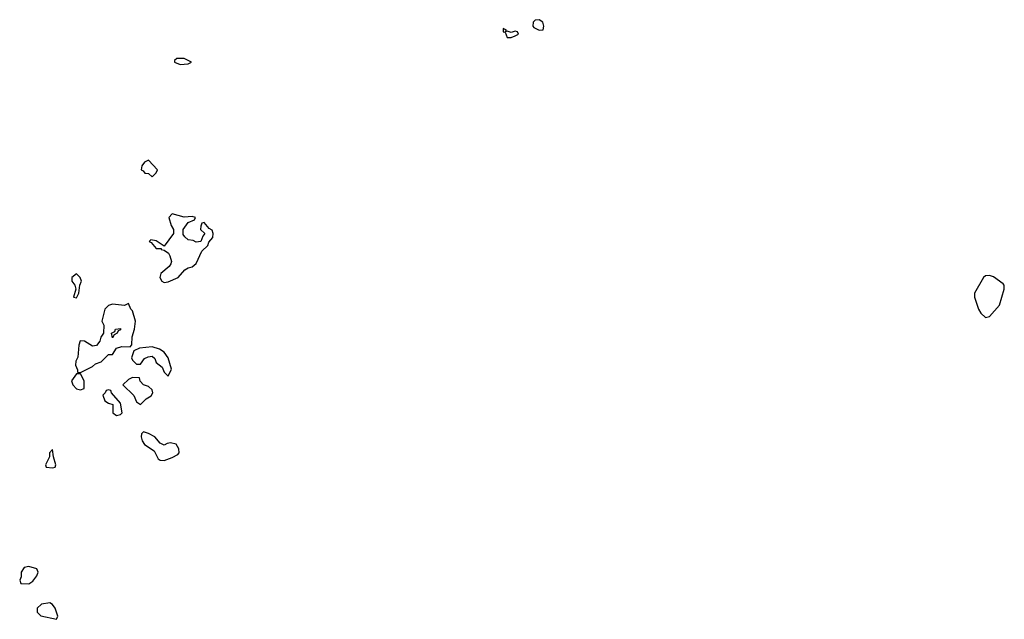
# Model space of a CAD drawing. Header units: inches. Extents: x 2789275 to 2951659, y 860290 to 1033804.
# Tile 226 of 256: x 2919785 to 2924724, y 933654 to 936663. Entities that reach past the tile are written whole.
import ezdxf

# ---------------------------------------------------------------- set-up
doc = ezdxf.new("R2010")
doc.units = ezdxf.units.IN
doc.header["$MEASUREMENT"] = 0
doc.layers.add('C9913', color=7, linetype='Continuous')
doc.layers.add('C9923', color=7, linetype='Continuous')

msp = doc.modelspace()

# ---------------------------------------------------------------- linework, layer by layer
at = {"layer": 'C9913', "color": 2, "elevation": 2}
for points in [[(2919950, 934506), (2919934, 934490), (2919934, 934470), (2919914, 934430), (2919918, 934418), (2919950, 934414), (2919962, 934418), (2919966, 934430), (2919954, 934470)], [(2919830, 933919), (2919806.4, 933913.6), (2919792, 933890), (2919792, 933868), (2919784.7, 933850), (2919790, 933834), (2919830, 933832), (2919850, 933844.7), (2919870, 933872), (2919877.2, 933890), (2919870, 933908)], [(2919936.4, 933736.4), (2919894, 933730), (2919872, 933710), (2919872, 933690), (2919890, 933672), (2919970, 933654), (2919975.3, 933670), (2919962, 933710), (2919950, 933728)]]:
    msp.add_lwpolyline(points, close=True, dxfattribs=at)
at = {"layer": 'C9923', "color": 2, "elevation": 2}
for points in [[(2922390, 936662.9), (2922370, 936660.7), (2922360.4, 936650), (2922358.8, 936630), (2922363.4, 936623.4), (2922390, 936611), (2922410, 936612), (2922414.5, 936630), (2922409.3, 936650)], [(2922210, 936618), (2922210, 936602), (2922219.6, 936599.6), (2922230, 936574), (2922250, 936574), (2922270, 936582), (2922286, 936590), (2922282, 936602), (2922270, 936606), (2922250, 936598), (2922230, 936606), (2922222, 936602), (2922226, 936610)], [(2920610, 936468), (2920572.7, 936467.3), (2920562, 936458), (2920562, 936450), (2920590, 936438), (2920630, 936442), (2920646, 936450)], [(2920430, 935958), (2920410, 935948), (2920398, 935930), (2920394, 935910), (2920404.7, 935904.7), (2920412.7, 935892.7), (2920431.6, 935891.6), (2920450, 935874), (2920470, 935894), (2920475.3, 935910)], [(2920550, 935688), (2920532, 935670), (2920544.7, 935630), (2920556, 935610), (2920556, 935590), (2920510, 935526), (2920470, 935554), (2920442, 935558), (2920434, 935550), (2920444.7, 935544.7), (2920470, 935514), (2920494, 935514), (2920494, 935510), (2920510, 935506.8), (2920530.8, 935490.8), (2920538, 935478), (2920546, 935450), (2920542, 935438), (2920534.8, 935425.2), (2920492, 935390), (2920487.3, 935370), (2920498, 935350), (2920510, 935344), (2920530, 935347.7), (2920579, 935370), (2920612.7, 935407.3), (2920630, 935418), (2920650, 935422.8), (2920670, 935438.8), (2920699, 935501), (2920728, 935530), (2920733.2, 935546.8), (2920754, 935570), (2920755.3, 935590), (2920750, 935606), (2920735.3, 935615.3), (2920710, 935646), (2920698, 935642), (2920692.7, 935627.3), (2920692, 935610), (2920714, 935590), (2920703.6, 935576.4), (2920694, 935550), (2920670, 935546), (2920654.6, 935554.6), (2920630, 935558), (2920613.6, 935573.6), (2920605.2, 935585.2), (2920604, 935610), (2920630, 935644.7), (2920662, 935658), (2920666, 935670), (2920650, 935675.3), (2920610, 935672.7)], [(2920070, 935388), (2920046, 935370), (2920046, 935350), (2920062, 935330), (2920066, 935310), (2920054, 935270), (2920070, 935266.8), (2920082, 935290), (2920086, 935330), (2920095.3, 935350), (2920088, 935370)], [(2924650, 935378.4), (2924630, 935378), (2924618.8, 935370), (2924574, 935290), (2924574.8, 935270), (2924594.8, 935210), (2924606, 935190), (2924630, 935168), (2924650, 935174), (2924699.5, 935230), (2924722.9, 935310), (2924723.7, 935330), (2924717.7, 935337.7), (2924670, 935371.8)], [(2920330, 935238), (2920310, 935228), (2920250, 935236), (2920230, 935228.7), (2920211.3, 935210), (2920196, 935150), (2920206, 935130), (2920204.7, 935090), (2920191.3, 935070), (2920186.8, 935050), (2920170, 935028), (2920150, 935024), (2920110, 935049), (2920088.3, 935051.7), (2920082, 935030), (2920076, 934970), (2920066, 934950), (2920064.7, 934930), (2920074, 934906), (2920074, 934894), (2920090, 934892), (2920110, 934902), (2920150, 934922), (2920164.7, 934935.3), (2920193.6, 934946.4), (2920230, 934982), (2920250, 934982), (2920270, 935014), (2920296.4, 935023.6), (2920338, 935022), (2920348, 935032), (2920349, 935071), (2920361.2, 935110), (2920365.2, 935150), (2920350, 935202), (2920342, 935210)], [(2920250, 935066), (2920246, 935090), (2920262, 935098), (2920266, 935110), (2920290, 935114), (2920290, 935106), (2920278, 935102), (2920274, 935090), (2920258, 935082)], [(2920450, 935022), (2920385.4, 935014.6), (2920358, 935002), (2920345.4, 934965.4), (2920350, 934954), (2920370, 934934), (2920390, 934934), (2920410, 934962), (2920428.4, 934971.6), (2920450, 934974), (2920462, 934962), (2920470, 934942), (2920499.8, 934919.8), (2920510, 934894), (2920530, 934874), (2920546, 934910), (2920530, 934966), (2920510, 934995.3), (2920486, 935010)], [(2920090, 934886), (2920070, 934886), (2920044.7, 934850), (2920051.3, 934830), (2920070, 934811.3), (2920090, 934806), (2920108, 934812), (2920108.7, 934850)], [(2920350, 934868), (2920330, 934858), (2920302, 934830), (2920356.9, 934776.9), (2920370, 934744.7), (2920390, 934731.3), (2920419.3, 934760.7), (2920444.7, 934775.3), (2920452.7, 934790), (2920450, 934806), (2920430, 934822), (2920406, 934830), (2920388.4, 934848.4), (2920386, 934866)], [(2920230, 934806), (2920218, 934802), (2920214, 934790), (2920202, 934778), (2920212, 934750), (2920230, 934738), (2920252, 934732), (2920251.3, 934690), (2920270, 934676), (2920290, 934681), (2920299, 934690), (2920290, 934738), (2920246, 934790), (2920242, 934802)], [(2920406, 934594), (2920396, 934584), (2920394, 934570), (2920399.1, 934550), (2920410, 934531), (2920459.1, 934499.1), (2920479.6, 934459.6), (2920490, 934452), (2920510, 934451.3), (2920550, 934466.8), (2920578.6, 934481.4), (2920584, 934490), (2920582.7, 934510), (2920570, 934533.2), (2920541, 934539), (2920523.6, 934536.4), (2920510, 934528), (2920490, 934538), (2920462, 934570), (2920430, 934586.6)]]:
    msp.add_lwpolyline(points, close=True, dxfattribs=at)

doc.saveas('drawing.dxf')
